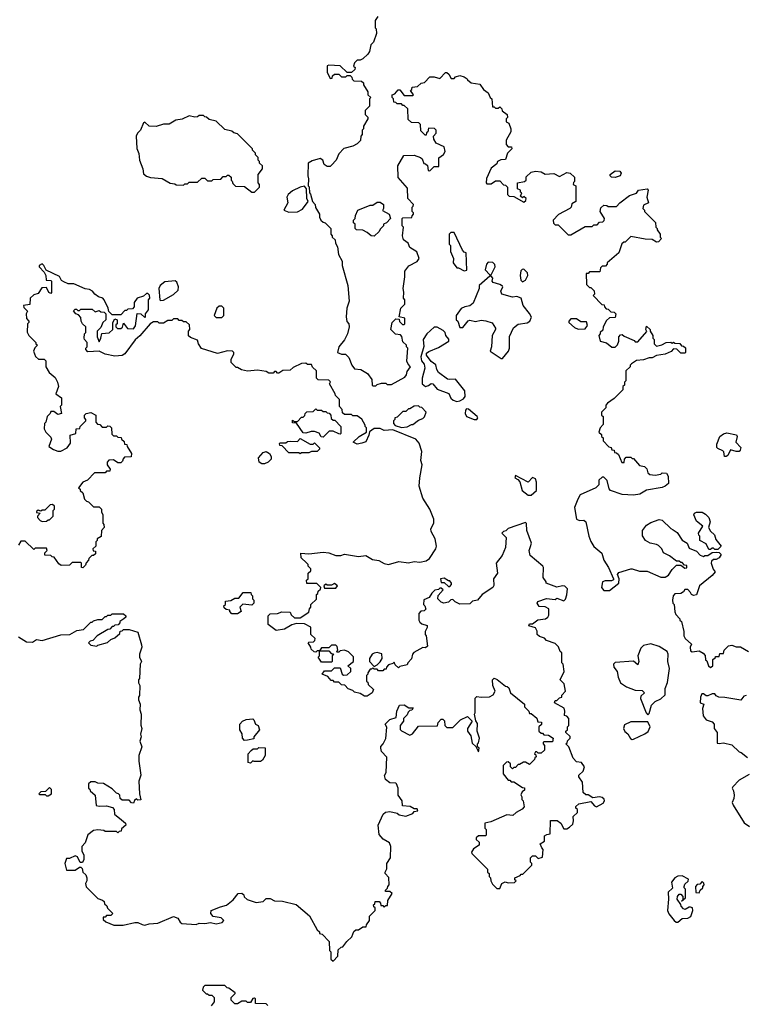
# Model space of a CAD drawing. Extents: x 1862350 to 2057294, y 212041 to 437318.
# Tile 110 of 256: x 1902016 to 1907109, y 295117 to 302032. Entities that reach past the tile are written whole.
import ezdxf

# ---------------------------------------------------------------- set-up
doc = ezdxf.new("R2010")
doc.units = 0

msp = doc.modelspace()

# ---------------------------------------------------------------- linework, layer by layer
at = {"layer": '0CON10XD'}
for points in [[(1904530, 302055), (1904510, 302025), (1904510, 301975), (1904517, 301967), (1904520, 301935), (1904500, 301875), (1904480, 301855), (1904471.7, 301808.3), (1904459.3, 301790.7), (1904423.6, 301756.4), (1904405, 301747.5), (1904385, 301746.7), (1904365, 301730), (1904360, 301705), (1904370, 301695), (1904368.3, 301681.7), (1904345, 301660), (1904315, 301660), (1904265, 301707.5), (1904185, 301712.5), (1904173, 301707), (1904173.6, 301663.6), (1904195, 301620), (1904208.3, 301621.7), (1904211.7, 301638.3), (1904225, 301650), (1904255, 301650), (1904275, 301630), (1904305, 301630), (1904315, 301640), (1904335, 301640), (1904348.3, 301628.3), (1904350, 301615), (1904361.7, 301601.7), (1904415, 301600), (1904428.3, 301588.3), (1904430, 301575), (1904460, 301525), (1904460, 301505), (1904480, 301485), (1904470, 301475), (1904470, 301425), (1904440, 301395), (1904440, 301365), (1904458.3, 301348.3), (1904460, 301335), (1904430, 301285), (1904430, 301265), (1904420, 301255), (1904420, 301225), (1904410, 301215), (1904407, 301183), (1904385, 301160), (1904355, 301142.5), (1904291.7, 301128.3), (1904255, 301090), (1904237.5, 301045), (1904205, 301010), (1904195, 301000), (1904175, 301000), (1904152.5, 301015), (1904142.5, 301045), (1904125, 301057.5), (1904068.3, 301041.7), (1904040, 301025), (1904037.5, 300935), (1904042.5, 300915), (1904040, 300865), (1904047, 300857), (1904050, 300815), (1904057, 300807), (1904070, 300755), (1904090, 300735), (1904093, 300713), (1904120, 300665), (1904120, 300645), (1904130, 300625), (1904145, 300610), (1904160, 300605), (1904200, 300565), (1904200, 300525), (1904210, 300515), (1904210, 300505), (1904230, 300485), (1904233, 300463), (1904247, 300437), (1904253, 300383), (1904280, 300335), (1904280, 300305), (1904320, 300165), (1904327.5, 300055), (1904312.5, 300005), (1904307.5, 299945), (1904313, 299913), (1904327, 299897), (1904327.5, 299875), (1904316.7, 299825), (1904296.1, 299783.9), (1904256.7, 299735), (1904247.5, 299695), (1904273.9, 299683.9), (1904302.5, 299682.5), (1904313, 299673), (1904325, 299660), (1904347.5, 299605), (1904365, 299580), (1904410, 299575), (1904456.4, 299546.4), (1904487.5, 299505), (1904490, 299465), (1904495, 299460), (1904515, 299460), (1904525, 299470), (1904555, 299480), (1904585, 299480), (1904595, 299470), (1904625, 299470), (1904718.3, 299521.7), (1904731.7, 299538.3), (1904735, 299560), (1904760, 299595), (1904741.7, 299611.7), (1904733.3, 299633.3), (1904740, 299725), (1904730, 299735), (1904730, 299745), (1904705, 299770), (1904697, 299807), (1904688.3, 299818.3), (1904653, 299823), (1904620, 299855), (1904630, 299905), (1904655, 299930), (1904678.3, 299928.3), (1904681.7, 299911.7), (1904701.7, 299891.7), (1904715, 299890), (1904720, 299895), (1904720, 299935), (1904680, 299945), (1904690, 300005), (1904720, 300035), (1904720, 300065), (1904710, 300075), (1904711.7, 300118.3), (1904707.5, 300145), (1904720, 300225), (1904720, 300265), (1904747, 300303), (1904805.6, 300334.4), (1904820, 300355), (1904802.3, 300402.3), (1904755, 300432.5), (1904742.5, 300462.5), (1904710, 300485), (1904702.5, 300515), (1904710, 300575), (1904700, 300585), (1904700, 300635), (1904705, 300640), (1904768.3, 300641.7), (1904770, 300655), (1904780, 300665), (1904780, 300675), (1904770, 300685), (1904770, 300715), (1904778.3, 300721.7), (1904780, 300735), (1904740, 300775), (1904738.3, 300848.3), (1904673, 300923), (1904670, 301005), (1904711.7, 301078.3), (1904785, 301080), (1904830, 301065), (1904840, 301055), (1904851.7, 301021.7), (1904865, 301020), (1904878.3, 301008.3), (1904881.7, 300971.7), (1904895, 300970), (1904925, 301000), (1904958.3, 301001.7), (1904958.3, 301061.7), (1904990, 301085), (1905002.5, 301105), (1904995, 301140), (1904940, 301165), (1904923, 301193), (1904920, 301215), (1904940, 301235), (1904940, 301255), (1904927, 301267), (1904885, 301270), (1904880, 301245), (1904871.7, 301238.3), (1904868.3, 301221.7), (1904861.7, 301221.7), (1904831.7, 301251.7), (1904830, 301295), (1904818.3, 301308.3), (1904765, 301310), (1904741.7, 301331.7), (1904740, 301405), (1904715, 301430), (1904705, 301430), (1904695, 301440), (1904665, 301440), (1904655, 301450), (1904641.7, 301451.7), (1904640, 301475), (1904630, 301485), (1904630, 301505), (1904648.3, 301511.7), (1904671.7, 301538.3), (1904685, 301540), (1904715, 301500), (1904775, 301500), (1904780, 301505), (1904760, 301535), (1904768.3, 301541.7), (1904771.7, 301558.3), (1904808.3, 301561.7), (1904833, 301587), (1904858.3, 301591.7), (1904895, 301630), (1904925, 301630), (1904965, 301620), (1905005, 301660), (1905015, 301660), (1905028.3, 301648.3), (1905045, 301620), (1905065, 301620), (1905075, 301630), (1905105, 301640), (1905135, 301630), (1905156.4, 301616.4), (1905158.3, 301608.3), (1905185, 301587.5), (1905245, 301580), (1905270.7, 301540.7), (1905305, 301517.5), (1905317.5, 301485), (1905330, 301475), (1905335, 301420), (1905345, 301420), (1905355, 301410), (1905375, 301410), (1905385, 301420), (1905400, 301405), (1905401.7, 301391.7), (1905437.5, 301365), (1905440, 301345), (1905430, 301335), (1905430, 301315), (1905450, 301305), (1905463.3, 301265), (1905463.3, 301245), (1905430, 301185), (1905430, 301155), (1905445, 301140), (1905468.3, 301138.3), (1905470, 301125), (1905440, 301095), (1905425, 301050), (1905393, 301047), (1905370, 301035), (1905365, 301020), (1905325, 300990), (1905293, 300917), (1905290, 300885), (1905295, 300880), (1905325, 300880), (1905355, 300900), (1905385, 300900), (1905411.7, 300871.7), (1905425, 300870), (1905440, 300855), (1905440, 300805), (1905451.7, 300791.7), (1905485, 300790), (1905555, 300750), (1905568.3, 300761.7), (1905570, 300775), (1905555, 300790), (1905545, 300780), (1905531.7, 300791.7), (1905540, 300815), (1905531.7, 300821.7), (1905530, 300835), (1905510, 300845), (1905510, 300885), (1905560, 300895), (1905570, 300905), (1905571.7, 300928.3), (1905605, 300960), (1905635, 300967.5), (1905675, 300962.5), (1905705, 300947.5), (1905765, 300952.5), (1905805, 300930), (1905855, 300957.5), (1905880, 300955), (1905910, 300925), (1905910, 300895), (1905901.7, 300888.3), (1905900, 300875), (1905920, 300865), (1905920, 300755), (1905891.7, 300738.3), (1905887.5, 300715), (1905877.5, 300705), (1905797, 300663), (1905760, 300625), (1905761.7, 300601.7), (1905775, 300590), (1905795, 300590), (1905865, 300520), (1905885, 300520), (1905985, 300580), (1906035, 300580), (1906045, 300590), (1906068.3, 300591.7), (1906085, 300610), (1906108.3, 300611.7), (1906118.3, 300621.7), (1906120, 300635), (1906090, 300685), (1906095, 300710), (1906115, 300730), (1906137, 300727), (1906145, 300720), (1906205, 300720), (1906227.5, 300745), (1906295, 300796), (1906345, 300812.5), (1906360, 300835), (1906420, 300845), (1906426.7, 300835), (1906417.5, 300785), (1906430, 300745), (1906395, 300730), (1906390, 300705), (1906400, 300695), (1906400, 300685), (1906478.3, 300608.3), (1906480, 300575), (1906490, 300565), (1906490, 300555), (1906510, 300525), (1906510, 300505), (1906520, 300495), (1906498.3, 300471.7), (1906485, 300470), (1906455, 300487.5), (1906405, 300490), (1906305, 300510), (1906265, 300470), (1906255, 300470), (1906241.7, 300458.3), (1906220, 300395), (1906140, 300325), (1906140, 300315), (1906128.3, 300301.7), (1906105, 300300), (1906091.7, 300288.3), (1906088.3, 300261.7), (1906015, 300260), (1906005, 300250), (1905991.7, 300248.3), (1905993, 300173), (1906015, 300150), (1906025, 300150), (1906048.3, 300128.3), (1906050, 300105), (1906040, 300095), (1906101.7, 300031.7), (1906118.3, 300028.3), (1906120, 300015), (1906131.7, 300001.7), (1906145, 300000), (1906165, 299980), (1906188.3, 299978.3), (1906200, 299965), (1906195, 299940), (1906155, 299937.5), (1906135, 299920), (1906110, 299875), (1906108.3, 299851.7), (1906090, 299835), (1906090, 299825), (1906080, 299815), (1906090, 299775), (1906135, 299762.5), (1906172.5, 299732.5), (1906195, 299732), (1906212.3, 299747.7), (1906220, 299775), (1906220, 299805), (1906231.7, 299818.3), (1906245, 299820), (1906258.3, 299808.3), (1906328.3, 299778.3), (1906335, 299770), (1906355, 299770), (1906418.3, 299841.7), (1906410, 299855), (1906415, 299880), (1906440, 299855), (1906440, 299845), (1906460, 299815), (1906460, 299795), (1906470, 299785), (1906470, 299755), (1906485, 299740), (1906521.7, 299748.3), (1906554.1, 299765.9)], [(1903665, 300820), (1903700, 300855), (1903700, 300875), (1903690, 300885), (1903690, 300945), (1903720, 300985), (1903720, 301005), (1903700, 301025), (1903700, 301035), (1903690, 301045), (1903690, 301065), (1903671.7, 301081.7), (1903670, 301095), (1903650, 301115), (1903650, 301125), (1903545, 301230), (1903518.3, 301238.3), (1903505, 301250), (1903455, 301260), (1903395, 301320), (1903345, 301330), (1903328.3, 301348.3), (1903315, 301350), (1903305, 301360), (1903275, 301360), (1903265, 301350), (1903245, 301347.5), (1903205, 301357.5), (1903157, 301333), (1903113, 301327), (1903065, 301297.5), (1903025, 301297.5), (1902975, 301282.5), (1902923.8, 301283.8), (1902895, 301312.5), (1902885, 301307.5), (1902863.8, 301256.2), (1902842.5, 301235), (1902832.5, 301215), (1902838.3, 301128.3), (1902851.7, 301091.7), (1902856.7, 301045), (1902880, 300985), (1902885, 300950), (1902905, 300932.5), (1902935, 300922.5), (1903015, 300917.5), (1903073, 300883), (1903105, 300880), (1903115, 300872.5), (1903165, 300870), (1903175, 300880), (1903195, 300880), (1903205, 300890), (1903265, 300890), (1903295, 300920), (1903315, 300920), (1903335, 300900), (1903365, 300900), (1903375, 300910), (1903427, 300913), (1903445, 300930), (1903465, 300930), (1903475, 300940), (1903485, 300940), (1903500, 300925), (1903500, 300905), (1903508.3, 300898.3), (1903511.7, 300881.7), (1903531.7, 300861.7), (1903595, 300860), (1903645, 300820), (1903665, 300820)], [(1906195, 300922.5), (1906170, 300925), (1906160, 300935), (1906160, 300945), (1906195, 300970), (1906228.3, 300968.3), (1906237.5, 300955), (1906230, 300935), (1906195, 300922.5)], [(1903905, 300680), (1903965, 300683.3), (1904000, 300700), (1904040, 300755), (1904032.5, 300775), (1904030, 300845), (1904015, 300862.5), (1903985, 300856.2), (1903930.3, 300829.7), (1903900, 300805), (1903890, 300785), (1903897.5, 300745), (1903870, 300695), (1903905, 300680)], [(1904505, 300512.5), (1904483.3, 300513.3), (1904455, 300537.5), (1904425, 300552.5), (1904380, 300555), (1904370, 300565), (1904370, 300595), (1904360, 300605), (1904360, 300625), (1904370, 300635), (1904373, 300657), (1904390, 300695), (1904475, 300730), (1904495, 300730), (1904525, 300750), (1904545, 300750), (1904570, 300735), (1904570, 300705), (1904561.7, 300691.7), (1904610, 300665), (1904617.5, 300635), (1904590, 300605), (1904570, 300595), (1904570, 300585), (1904545, 300560), (1904540, 300545), (1904505, 300512.5)], [(1905135, 300267.5), (1905155, 300272.5), (1905150, 300395), (1905135, 300400), (1905123, 300413), (1905066.4, 300536.4), (1905043, 300537), (1905030, 300525), (1905030, 300455), (1905040, 300445), (1905040, 300405), (1905060, 300355), (1905057.5, 300325), (1905085, 300290), (1905095, 300290), (1905135, 300267.5)], [(1905325, 300240), (1905352.5, 300295), (1905351.7, 300311.7), (1905337, 300327), (1905305, 300330), (1905292.5, 300315), (1905282.5, 300275), (1905315, 300240), (1905325, 300240)], [(1904460, 297445), (1904460, 297435), (1904450, 297425), (1904450, 297385), (1904458.3, 297378.3), (1904461.7, 297361.7), (1904498.3, 297328.3), (1904490, 297305), (1904455, 297280), (1904435, 297280), (1904405, 297300), (1904365, 297310), (1904355, 297320), (1904321.7, 297331.7), (1904298.3, 297358.3), (1904275, 297360), (1904255, 297380), (1904225, 297380), (1904215, 297390), (1904201.7, 297391.7), (1904178.3, 297418.3), (1904140, 297435), (1904155, 297460), (1904205, 297460), (1904225, 297480), (1904265, 297480), (1904280, 297435), (1904288.3, 297428.3), (1904315, 297430), (1904340, 297455), (1904340, 297475), (1904320, 297495), (1904360, 297525), (1904358.3, 297558.3), (1904323, 297593), (1904295, 297603.3), (1904265, 297600), (1904255, 297590), (1904245, 297590), (1904240, 297595), (1904250, 297605), (1904245, 297630), (1904235, 297640), (1904205, 297640), (1904185, 297620), (1904135, 297620), (1904120, 297600), (1904105, 297600), (1904095, 297590), (1904081.7, 297591.7), (1904061.7, 297611.7), (1904060, 297625), (1904040, 297655), (1904045, 297660), (1904078.3, 297661.7), (1904088.3, 297671.7), (1904090, 297685), (1904060, 297715), (1904060, 297765), (1904015, 297790), (1903958.3, 297791.7), (1903925, 297782.5), (1903875, 297752.5), (1903815, 297742.5), (1903760, 297785), (1903760, 297845), (1903775, 297860), (1903825, 297862.5), (1903855, 297872.5), (1903915, 297870), (1903921.7, 297851.7), (1903945, 297830), (1903985, 297830), (1904045, 297870), (1904050, 297895), (1904060, 297905), (1904060, 297925), (1904098.3, 297961.7), (1904100, 297995), (1904108.3, 298001.7), (1904111.7, 298018.3), (1904128.3, 298031.7), (1904130, 298045), (1904101.7, 298071.7), (1904031.7, 298071.7), (1904030, 298095), (1904040, 298105), (1904040, 298145), (1904058.3, 298161.7), (1904060, 298175), (1904040, 298195), (1904040, 298205), (1904028.3, 298218.3), (1903991.7, 298251.7), (1903990, 298285), (1904045, 298280), (1904145, 298291.2), (1904185, 298286.9), (1904235, 298268.8), (1904270.7, 298269.3), (1904295, 298277.5), (1904395, 298262.5), (1904445, 298270), (1904491.4, 298241.4), (1904536.4, 298233.6), (1904573.1, 298213.1), (1904605, 298205.7), (1904676.1, 298226.1), (1904745, 298218), (1904785, 298225.8), (1904825, 298222), (1904868.8, 298231.2), (1904892.5, 298247.5), (1904937.5, 298315), (1904942.5, 298335), (1904932.5, 298385), (1904903, 298437), (1904902.5, 298455), (1904922.5, 298495), (1904922.5, 298525), (1904893.6, 298593.6), (1904845, 298672.5), (1904820, 298755), (1904824, 298815), (1904841.2, 298905), (1904831.2, 298935), (1904838.3, 298998.3), (1904818.8, 299058.8), (1904795.9, 299085.9), (1904635, 299152.5), (1904575, 299147.5), (1904545, 299160), (1904505, 299160), (1904471.7, 299138.3), (1904467.5, 299115), (1904445, 299066.7), (1904417, 299057), (1904385, 299051.2), (1904357.5, 299065), (1904397.5, 299105), (1904450, 299135), (1904450, 299165), (1904440, 299175), (1904440, 299185), (1904417, 299227), (1904385, 299250), (1904355, 299250), (1904345, 299260), (1904295, 299260), (1904281.7, 299271.7), (1904280, 299295), (1904260, 299315), (1904260, 299365), (1904231.7, 299391.7), (1904230, 299405), (1904190, 299475), (1904198.3, 299488.3), (1904185, 299500), (1904111.7, 299501.7), (1904100, 299515), (1904100, 299565), (1904071.7, 299591.7), (1904065, 299610), (1904035, 299610), (1904025, 299620), (1903993, 299617), (1903935, 299590), (1903915, 299570), (1903863, 299567), (1903835, 299550), (1903825, 299550), (1903815, 299560), (1903805, 299560), (1903795, 299550), (1903765, 299550), (1903745, 299560), (1903685, 299570), (1903615, 299562.5), (1903573, 299573), (1903545, 299590), (1903535, 299590), (1903500, 299625), (1903500, 299645), (1903520, 299685), (1903520, 299695), (1903510, 299705), (1903475, 299706.7), (1903405, 299687.5), (1903293, 299723), (1903270, 299755), (1903265, 299780), (1903215, 299800), (1903201.7, 299811.7), (1903200, 299845), (1903210, 299855), (1903208.3, 299888.3), (1903185, 299910), (1903165, 299910), (1903155, 299920), (1903135, 299920), (1903125, 299930), (1903095, 299930), (1903085, 299920), (1903055, 299920), (1903025, 299900), (1902995, 299900), (1902985, 299910), (1902955, 299910), (1902933, 299897), (1902859.5, 299810.5), (1902826.1, 299783.9), (1902753.9, 299686.1), (1902736.4, 299673.6), (1902685, 299668.8), (1902615, 299682.5), (1902575, 299703.3), (1902495, 299700), (1902480, 299715), (1902480, 299725), (1902490, 299735), (1902490, 299765), (1902470, 299785), (1902467.5, 299795), (1902470, 299825), (1902480, 299835), (1902480, 299875), (1902457.5, 299895), (1902447.5, 299915), (1902445, 299940), (1902428.3, 299958.3), (1902410, 299965), (1902393, 299987), (1902405, 300000), (1902415, 300000), (1902425, 299990), (1902435, 299990), (1902445, 300000), (1902525, 300000), (1902545, 299980), (1902575, 299990), (1902585, 299980), (1902608.3, 299978.3), (1902620, 299965), (1902620, 299925), (1902600, 299905), (1902585, 299870), (1902560, 299845), (1902560, 299805), (1902575, 299770), (1902586.7, 299795), (1902591.7, 299828.3), (1902645, 299832.5), (1902670, 299855), (1902670, 299905), (1902685, 299930), (1902700, 299925), (1902700, 299895), (1902691.7, 299888.3), (1902690, 299875), (1902703, 299863), (1902725, 299862.5), (1902738.3, 299871.7), (1902745, 299900), (1902773, 299863), (1902815, 299860), (1902829.3, 299880.7), (1902841.7, 299968.3), (1902867, 299967), (1902895, 299940), (1902900, 299945), (1902900, 299965), (1902920, 299995), (1902920, 300065), (1902930, 300075), (1902928.3, 300098.3), (1902915, 300110), (1902905, 300110), (1902885, 300090), (1902840, 300075), (1902820, 300045), (1902820, 300015), (1902808.3, 300001.7), (1902775, 300000), (1902765, 299990), (1902755, 299990), (1902725, 299960), (1902665, 299960), (1902641.7, 299981.7), (1902637, 300007), (1902610, 300065), (1902600, 300075), (1902570, 300085), (1902543.3, 300103.3), (1902526.4, 300126.4), (1902505, 300137.5), (1902475, 300142.5), (1902395, 300176.7), (1902357, 300177), (1902325, 300190), (1902310.7, 300200.7), (1902295, 300227.5), (1902201.7, 300271.7), (1902186.7, 300305), (1902175, 300316.2), (1902152.5, 300305), (1902152.5, 300295), (1902188.3, 300258.3), (1902200, 300235), (1902201.7, 300201.7), (1902235, 300200), (1902240, 300195), (1902240, 300115), (1902235, 300110), (1902220, 300115), (1902205, 300150), (1902171.7, 300148.3), (1902145, 300110), (1902115, 300100), (1902090, 300075), (1902088.3, 300031.7), (1902042.5, 300025), (1902045, 300010), (1902070, 299985), (1902062.5, 299965), (1902063, 299933), (1902080, 299915), (1902080, 299905), (1902070, 299895), (1902068.3, 299838.3), (1902080, 299815), (1902130, 299765), (1902130, 299755), (1902140, 299745), (1902121.7, 299728.3), (1902112.5, 299705), (1902127.5, 299667.5), (1902148.3, 299648.3), (1902187, 299647), (1902200, 299635), (1902200, 299595), (1902223.6, 299553.6), (1902265, 299520), (1902282.5, 299485), (1902287.5, 299455), (1902270, 299405), (1902310, 299375), (1902310, 299325), (1902300, 299315), (1902310, 299265), (1902285, 299260), (1902255, 299280), (1902235, 299280), (1902230, 299265), (1902210, 299245), (1902200, 299205), (1902190, 299195), (1902188.3, 299158.3), (1902200, 299135), (1902235, 299100), (1902240, 299085), (1902220, 299035), (1902253, 299013), (1902285, 299002.5), (1902305, 299002.5), (1902350, 299025), (1902371.7, 299058.3), (1902370, 299115), (1902410, 299125), (1902411.7, 299158.3), (1902438.3, 299161.7), (1902440, 299175), (1902480, 299215), (1902480, 299225), (1902470, 299235), (1902470, 299255), (1902483, 299267), (1902515, 299272.5), (1902550, 299255), (1902550, 299205), (1902561.7, 299191.7), (1902578.3, 299188.3), (1902595, 299170), (1902625, 299170), (1902635, 299180), (1902648.3, 299178.3), (1902660, 299165), (1902661.7, 299121.7), (1902675, 299110), (1902695, 299110), (1902705, 299100), (1902728.3, 299098.3), (1902730, 299085), (1902748.3, 299068.3), (1902751.7, 299051.7), (1902768.3, 299048.3), (1902770, 299035), (1902800, 298985), (1902798.3, 298961.7), (1902751.7, 298958.3), (1902741.7, 298948.3), (1902738.3, 298931.7), (1902725, 298920), (1902705, 298920), (1902675, 298940), (1902641.7, 298938.3), (1902630, 298925), (1902630, 298905), (1902650, 298875), (1902648.3, 298861.7), (1902625, 298860), (1902615, 298850), (1902541.7, 298848.3), (1902493, 298797), (1902460, 298785), (1902430, 298745), (1902440, 298735), (1902440, 298725), (1902458.3, 298708.3), (1902470, 298665), (1902485, 298650), (1902500, 298645), (1902535, 298610), (1902575, 298610), (1902590, 298595), (1902590, 298575), (1902600, 298555), (1902600, 298495), (1902607, 298487), (1902610, 298465), (1902590, 298445), (1902588.3, 298401.7), (1902560, 298385), (1902560, 298375), (1902550, 298365), (1902550, 298335), (1902530, 298315)], [(1905545, 300190), (1905566.4, 300203.6), (1905582.5, 300235), (1905580, 300255), (1905555, 300280), (1905541.7, 300278.3), (1905533, 300267), (1905527.5, 300235), (1905533, 300203), (1905545, 300190)], [(1903005, 300060), (1903025, 300062.5), (1903095, 300102.5), (1903128.3, 300131.7), (1903130, 300155), (1903118.3, 300188.3), (1903107.5, 300197.5), (1903035, 300190), (1903002.5, 300165), (1902992.5, 300145), (1903000, 300065), (1903005, 300060)], [(1905405, 299652.5), (1905446.7, 299705), (1905453.3, 299725), (1905453.6, 299806.4), (1905481.7, 299868.3), (1905515, 299893.3), (1905578.3, 299901.7), (1905597.5, 299915), (1905607, 299943), (1905595, 299967.5), (1905550, 300025), (1905536.4, 300076.4), (1905505, 300088.8), (1905473.6, 300083.6), (1905400, 300105), (1905392.5, 300125), (1905407.5, 300155), (1905405, 300160), (1905385, 300172.5), (1905340, 300185), (1905332.5, 300195), (1905337, 300217), (1905328.3, 300228.3), (1905315, 300230), (1905240, 300165), (1905240, 300145), (1905199.1, 300040.9), (1905175, 300021.2), (1905140, 300015), (1905115, 300002.5), (1905080, 299955), (1905080, 299925), (1905090, 299915), (1905105, 299870), (1905125, 299870), (1905163.6, 299916.4), (1905175, 299922.5), (1905215, 299913.3), (1905255, 299921.2), (1905287.7, 299917.7), (1905331.7, 299901.7), (1905355.9, 299865.9), (1905356.2, 299855), (1905331.2, 299815), (1905326.7, 299735), (1905317.5, 299705), (1905395, 299652.5), (1905405, 299652.5)], [(1903435, 299940), (1903450, 299955), (1903450, 300005), (1903435, 300020), (1903415, 300020), (1903400, 300005), (1903380, 299955), (1903395, 299940), (1903435, 299940)], [(1905935, 299857.5), (1905985, 299860), (1906000, 299885), (1905995, 299910), (1905955, 299910), (1905925, 299930), (1905885, 299930), (1905870, 299915), (1905870, 299905), (1905909.3, 299869.3), (1905935, 299857.5)], [(1905085, 299350), (1905105, 299354), (1905131.7, 299368.3), (1905142.5, 299385), (1905140, 299425), (1905075, 299507.5), (1905035, 299504), (1905018.3, 299508.3), (1904955, 299554.4), (1904943.1, 299575), (1904937.5, 299607.5), (1904905, 299631.4), (1904871.4, 299675), (1904871.2, 299688.8), (1904887.7, 299702.3), (1904955, 299728.8), (1905027.5, 299775), (1905027, 299787), (1905007.5, 299815), (1905002.5, 299835), (1904989.3, 299849.3), (1904945, 299872.5), (1904925, 299872.5), (1904872.5, 299825), (1904847.5, 299785), (1904853, 299737), (1904831.4, 299665), (1904837, 299637), (1904855, 299612.5), (1904860, 299585), (1904840, 299515), (1904840, 299475), (1904865, 299456.2), (1904885, 299462), (1904903, 299477), (1904915, 299473.8), (1904946, 299436), (1905027, 299407), (1905042.9, 299372.9), (1905058.7, 299358.7), (1905085, 299350)], [(1906554.1, 299765.9), (1906586.2, 299766.2), (1906595, 299760), (1906605, 299767.5), (1906615, 299760), (1906648.3, 299758.3), (1906661.7, 299741.7), (1906675, 299740), (1906688.3, 299728.3), (1906690, 299695), (1906685, 299690), (1906655, 299690), (1906628.3, 299718.3), (1906605, 299720), (1906588.3, 299701.7), (1906547, 299683), (1906485, 299672.5), (1906455, 299657.5), (1906433, 299657), (1906395, 299642.5), (1906345, 299637.5), (1906310, 299615), (1906300, 299605), (1906300, 299595), (1906270, 299565), (1906270, 299495), (1906260, 299485), (1906260, 299465), (1906250, 299455), (1906248.3, 299431.7), (1906189.3, 299370.7), (1906140.7, 299339.3), (1906130, 299325), (1906130, 299305), (1906100, 299275), (1906100, 299255), (1906110, 299245), (1906111.7, 299188.3), (1906090, 299165), (1906080, 299135), (1906098.3, 299118.3), (1906100, 299105), (1906110, 299095), (1906110, 299075), (1906151.7, 299031.7), (1906168.3, 299028.3), (1906171.7, 299011.7), (1906188.3, 299008.3), (1906191.7, 298991.7), (1906205, 298990), (1906218.3, 298978.3), (1906241.7, 298921.7), (1906258.3, 298921.7), (1906260, 298945), (1906271.7, 298958.3), (1906305, 298960), (1906315, 298950), (1906325, 298950), (1906365, 298900), (1906400, 298895), (1906417, 298877), (1906425, 298850), (1906438.3, 298838.3), (1906475, 298832.5), (1906515, 298840), (1906525, 298850), (1906555, 298847.5), (1906566.4, 298826.4), (1906568.8, 298775), (1906546.7, 298755), (1906525, 298746), (1906415, 298728.8), (1906369.3, 298700.7), (1906325, 298693.3), (1906245, 298696.2), (1906163.3, 298725), (1906152.5, 298737.5), (1906140, 298795), (1906115, 298820), (1906105, 298820), (1906081.7, 298798.3), (1906080, 298765), (1906060, 298745), (1905950, 298695), (1905932.5, 298665), (1905910, 298605), (1905923.8, 298525), (1905944.1, 298514.1), (1905975, 298516.2), (1905988.8, 298505), (1906010, 298405), (1906025, 298367.5), (1906045, 298332.5), (1906102.5, 298285), (1906116.7, 298235), (1906148.8, 298185), (1906183.3, 298105), (1906182.5, 298097.5), (1906169.3, 298090.7), (1906125, 298092), (1906107, 298083), (1906098.9, 298045), (1906115, 298022.5), (1906155, 298023.3), (1906220, 298075), (1906222.5, 298105), (1906212.5, 298135), (1906221.7, 298148.3), (1906305, 298174.3), (1906315.6, 298175.6), (1906365, 298158), (1906419.3, 298159.3), (1906515, 298117.5), (1906545, 298117.5), (1906569.3, 298130.7), (1906595, 298170), (1906625, 298200), (1906655, 298200), (1906685, 298180), (1906698.3, 298181.7), (1906698.3, 298198.3), (1906681.7, 298201.7), (1906665, 298220), (1906655, 298220), (1906645, 298230), (1906625, 298230), (1906577.5, 298267.5), (1906535, 298286.7), (1906522.5, 298315), (1906498.3, 298338.3), (1906485, 298346.7), (1906440, 298355), (1906407.5, 298375), (1906387.7, 298407.7), (1906386.2, 298445), (1906415, 298482.5), (1906445, 298500), (1906505, 298521.2), (1906525, 298516.7), (1906585, 298457.5), (1906601.7, 298448.3), (1906629.5, 298429.5), (1906665, 298377.5), (1906700, 298355), (1906715, 298320), (1906765, 298300), (1906791.7, 298271.7), (1906815, 298262.5), (1906825, 298270), (1906845, 298270), (1906875, 298290), (1906905, 298292.5), (1906925, 298290), (1906940, 298275), (1906925, 298252.5), (1906905, 298240), (1906885, 298240), (1906871.7, 298228.3), (1906870, 298215), (1906883, 298173), (1906897, 298153), (1906875, 298127.5), (1906786.7, 298055), (1906766.4, 297993.6), (1906745, 297987.5), (1906730, 297995), (1906725, 298010), (1906705, 298030), (1906685, 298030), (1906675, 298012.5), (1906655, 298002.5), (1906615, 298000), (1906602.5, 297985), (1906597.5, 297955), (1906600, 297935), (1906610, 297925), (1906613, 297873), (1906620, 297855), (1906650, 297825), (1906650, 297815), (1906660, 297805), (1906677.5, 297735), (1906677.5, 297705), (1906687.5, 297685), (1906730, 297645), (1906722.5, 297625), (1906725, 297600), (1906735, 297592.5), (1906785, 297600), (1906813, 297583), (1906827, 297567), (1906830, 297535), (1906838.3, 297528.3), (1906850, 297495), (1906865, 297482.5), (1906880, 297495), (1906881.7, 297538.3), (1906898.3, 297551.7), (1906900, 297560), (1906925, 297560), (1906930, 297580), (1906955, 297580), (1906960, 297605), (1906990, 297635), (1907015, 297640), (1907045, 297627.5), (1907075, 297627.5), (1907130, 297595)], [(1904145, 299100), (1904131.7, 299101.7), (1904117, 299127), (1904085, 299140), (1904060.7, 299139.3), (1904025, 299127.5), (1904005, 299130), (1903958.3, 299198.3), (1903931.7, 299201.7), (1903931.7, 299218.3), (1903945, 299210), (1903965, 299210), (1903995, 299240), (1904005, 299240), (1904018.3, 299251.7), (1904020, 299265), (1904031.7, 299278.3), (1904075, 299280), (1904095, 299300), (1904105, 299290), (1904135, 299290), (1904145, 299280), (1904165, 299280), (1904175, 299270), (1904188.3, 299268.3), (1904200, 299255), (1904201.7, 299231.7), (1904215, 299220), (1904228.3, 299218.3), (1904270, 299175), (1904270, 299125), (1904265, 299120), (1904255, 299122.5), (1904215, 299142.5), (1904188.3, 299141.7), (1904145, 299100)], [(1904695, 299167.5), (1904735, 299172.5), (1904765, 299190), (1904775, 299190), (1904815, 299220), (1904845, 299230), (1904858.3, 299241.7), (1904870, 299275), (1904838.3, 299308.3), (1904825, 299310), (1904815, 299320), (1904785, 299317.5), (1904755, 299300), (1904745, 299300), (1904725, 299280), (1904705, 299280), (1904665, 299240), (1904650, 299235), (1904650, 299225), (1904640, 299215), (1904640, 299195), (1904651.7, 299181.7), (1904695, 299167.5)], [(1905225, 299223.8), (1905232.5, 299235), (1905227.5, 299245), (1905165, 299297.5), (1905151.7, 299298.3), (1905145, 299290), (1905143.1, 299266.9), (1905150.8, 299245), (1905205, 299224), (1905225, 299223.8)], [(1903985, 298982.5), (1903975, 298990), (1903905, 298990), (1903858.3, 299038.3), (1903841.7, 299041.7), (1903840, 299055), (1903845, 299060), (1903885, 299060), (1903895, 299070), (1903915, 299072.5), (1903965, 299070), (1903985, 299090), (1904055, 299050), (1904075, 299050), (1904085, 299060), (1904120, 299025), (1904120, 299015), (1904105, 299000), (1904065, 299000), (1904045, 298990), (1903995, 298990), (1903985, 298982.5)], [(1906975, 298963.3), (1906962.5, 298965), (1906957, 298997), (1906950, 299005), (1906915, 299020), (1906908.3, 299028.3), (1906908.3, 299051.7), (1906930, 299105), (1906956.4, 299123.6), (1906979.3, 299130.7), (1907047, 299117), (1907052.5, 299105), (1907042.5, 299065), (1907077, 299027), (1907071.7, 299008.3), (1907065, 299000), (1907045, 299000), (1907005, 299010), (1906985, 298970), (1906975, 298963.3)], [(1903735, 298913.3), (1903715, 298913.3), (1903697.5, 298925), (1903693.3, 298955), (1903725, 298992.5), (1903745, 299000), (1903770, 298985), (1903780, 298965), (1903780, 298945), (1903760, 298925), (1903735, 298913.3)], [(1905605, 298691.9), (1905644.2, 298725), (1905643.6, 298783.6), (1905635, 298807.5), (1905615, 298817.5), (1905585, 298783.8), (1905495, 298830), (1905490, 298815), (1905512.3, 298802.3), (1905525.8, 298785.8), (1905542.9, 298725), (1905585, 298691.9), (1905605, 298691.9)], [(1902175, 298507.5), (1902205, 298510), (1902215, 298520), (1902225, 298520), (1902250, 298545), (1902250, 298585), (1902260, 298595), (1902260, 298615), (1902247.5, 298627.5), (1902230, 298625), (1902191.7, 298588.3), (1902173, 298587), (1902165, 298580), (1902145, 298587.5), (1902133, 298577), (1902135, 298570), (1902160, 298565), (1902140, 298545), (1902140, 298535), (1902160, 298515), (1902175, 298507.5)], [(1906915, 298310), (1906895, 298310), (1906885, 298320), (1906875, 298320), (1906865, 298310), (1906851.7, 298311.7), (1906835, 298350), (1906790, 298375), (1906790, 298405), (1906781.7, 298411.7), (1906780, 298425), (1906810, 298475), (1906765, 298510), (1906747.5, 298555), (1906753, 298567), (1906765, 298572.5), (1906805, 298572.5), (1906829.3, 298559.3), (1906852.5, 298535), (1906862.5, 298505), (1906850, 298465), (1906865, 298440), (1906892.5, 298415), (1906901.7, 298381.7), (1906940, 298335), (1906915, 298310)], [(1904215, 295420), (1904250, 295455), (1904251.7, 295498.3), (1904271.7, 295518.3), (1904285, 295520), (1904311.7, 295558.3), (1904348.3, 295591.7), (1904361.7, 295628.3), (1904375, 295640), (1904395, 295640), (1904425, 295660), (1904448.3, 295661.7), (1904450, 295675), (1904470, 295705), (1904470, 295735), (1904510, 295775), (1904510, 295795), (1904501.7, 295801.7), (1904500, 295815), (1904508.3, 295821.7), (1904511.7, 295838.3), (1904538.3, 295838.3), (1904548.3, 295828.3), (1904551.7, 295811.7), (1904565, 295810), (1904575, 295800), (1904585, 295810), (1904598.3, 295811.7), (1904600, 295845), (1904630, 295895), (1904615, 295910), (1904585, 295910), (1904580, 295915), (1904598.3, 295931.7), (1904600, 295945), (1904610, 295955), (1904607, 296007), (1904580, 296035), (1904580, 296045), (1904591.7, 296068.3), (1904592.5, 296105), (1904617.5, 296145), (1904620, 296225), (1904611.2, 296251.2), (1904567, 296277), (1904538.3, 296308.3), (1904532.5, 296375), (1904567.5, 296452.5), (1904583.6, 296466.4), (1904615, 296470), (1904665, 296460), (1904678.3, 296448.3), (1904725, 296437.5), (1904775, 296457.5), (1904785, 296470), (1904810, 296475), (1904805, 296490), (1904785, 296490), (1904757, 296507), (1904701.7, 296511.7), (1904700, 296545), (1904672.5, 296585), (1904672.5, 296635), (1904660, 296665), (1904655, 296670), (1904615, 296672.5), (1904583.3, 296695), (1904577, 296723), (1904587.5, 296745), (1904591.7, 296851.7), (1904555, 296892.5), (1904550, 296915), (1904551.7, 296928.3), (1904567.5, 296945), (1904586.4, 296983.6), (1904593, 297063), (1904580, 297085), (1904613, 297117), (1904658.3, 297131.7), (1904662.5, 297175), (1904681.7, 297218.3), (1904715, 297220), (1904748.3, 297198.3), (1904778.3, 297198.3), (1904768.3, 297181.7), (1904755, 297180), (1904741.7, 297168.3), (1904735, 297150), (1904710, 297125), (1904710, 297105), (1904687.5, 297075), (1904687, 297047), (1904696.4, 297036.4), (1904755, 297007.5), (1904773, 297017), (1904815, 297070), (1904948.3, 297071.7), (1904953, 297097), (1904975, 297120), (1904985, 297120), (1904998.3, 297108.3), (1905000, 297075), (1905015, 297060), (1905055, 297060), (1905110, 297115), (1905158.3, 297138.3), (1905192.5, 297105), (1905160, 297055), (1905160, 297035), (1905181.7, 297001.7), (1905191.7, 296951.7), (1905218.3, 296928.3), (1905235, 296890), (1905240, 296915), (1905230, 296925), (1905230, 296945), (1905237, 296953), (1905242.5, 296985), (1905226.7, 297035), (1905229.3, 297089.3), (1905218.3, 297108.3), (1905207.5, 297155), (1905212.5, 297165), (1905213, 297267), (1905225, 297277.5), (1905255, 297273.3), (1905313, 297277), (1905339.3, 297290.7), (1905352.5, 297315), (1905336.7, 297355), (1905333.6, 297396.4), (1905345, 297406.7), (1905367, 297397), (1905425, 297350), (1905438.3, 297348.3), (1905448.3, 297338.3), (1905460, 297305), (1905560, 297225), (1905560, 297205), (1905590, 297175), (1905595, 297160), (1905605, 297160), (1905646.4, 297126.4), (1905651.7, 297101.7), (1905678.3, 297098.3), (1905678.3, 297081.7), (1905660, 297065), (1905660, 297035), (1905675, 297020), (1905685, 297020), (1905695, 297010), (1905727, 297007), (1905760, 296985), (1905755, 296960), (1905695, 296960), (1905690, 296955), (1905690, 296945), (1905700, 296935), (1905698.3, 296901.7), (1905675, 296880), (1905655, 296880), (1905645, 296890), (1905635, 296890), (1905630, 296875), (1905638.3, 296868.3), (1905640, 296855), (1905631.7, 296848.3), (1905630, 296835), (1905595, 296800), (1905567, 296817), (1905553, 296817), (1905525, 296800), (1905515, 296800), (1905495, 296780), (1905485, 296780), (1905475, 296770), (1905460, 296785), (1905460, 296805), (1905445, 296820), (1905433, 296817), (1905410, 296795), (1905410, 296735), (1905445, 296690), (1905455, 296690), (1905465, 296680), (1905485, 296680), (1905545, 296640), (1905558.3, 296638.3), (1905558.3, 296621.7), (1905541.7, 296608.3), (1905532.5, 296587.5), (1905540, 296575), (1905540, 296555), (1905550, 296545), (1905557, 296503), (1905543, 296487), (1905500, 296465), (1905477, 296443), (1905435, 296447.5), (1905321.7, 296398.3), (1905281.7, 296388.3), (1905280, 296355), (1905290, 296345), (1905290, 296305), (1905285, 296300), (1905235, 296300), (1905220, 296285), (1905220, 296275), (1905240, 296255), (1905240, 296235), (1905200.7, 296209.3), (1905187.5, 296185), (1905190, 296175), (1905300, 296065), (1905300, 296045), (1905310, 296035), (1905310, 296015), (1905320, 296005), (1905322.5, 295985), (1905335, 295960), (1905365, 295930), (1905385, 295930), (1905400, 295965), (1905423, 295977), (1905445, 295970), (1905488.3, 295971.7), (1905500, 295985), (1905491.7, 295991.7), (1905490, 296005), (1905528.3, 296021.7), (1905535, 296030), (1905548.3, 296031.7), (1905610, 296095), (1905610, 296105), (1905600, 296115), (1905600, 296145), (1905615, 296160), (1905635, 296160), (1905655, 296140), (1905685, 296150), (1905690, 296205), (1905680, 296215), (1905670, 296245), (1905698.3, 296261.7), (1905700, 296300), (1905715, 296310), (1905740, 296315), (1905741.7, 296408.3), (1905788.3, 296408.3), (1905815, 296390), (1905835, 296350), (1905855, 296350), (1905875, 296360), (1905897, 296383), (1905902.5, 296405), (1905900, 296435), (1905930, 296465), (1905930, 296485), (1905920, 296495), (1905920, 296505), (1905940, 296525), (1906025, 296540), (1906050.5, 296510.5), (1906065, 296503.8), (1906110.6, 296529.4), (1906120, 296545), (1906117.4, 296557.4), (1906105, 296569.4), (1906085, 296574.3), (1906037.5, 296567.5), (1906005, 296587.5), (1905988.3, 296588.3), (1905970, 296605), (1905967, 296677), (1905940, 296715), (1905940, 296725), (1905970, 296755), (1905980, 296785), (1905960, 296815), (1905925, 296820), (1905900, 296845), (1905870, 296925), (1905850, 296945), (1905858.3, 296951.7), (1905861.7, 296968.3), (1905880, 296985), (1905878.3, 296998.3), (1905850, 297025), (1905850, 297035), (1905860, 297045), (1905860, 297065), (1905870, 297075), (1905870, 297125), (1905855, 297140), (1905840, 297145), (1905842.5, 297175), (1905836.4, 297196.4), (1905770, 297235), (1905775, 297250), (1905785, 297250), (1905805, 297270), (1905820, 297275), (1905821.7, 297288.3), (1905847.5, 297315), (1905837, 297367), (1905810, 297395), (1905837.5, 297455), (1905830, 297505), (1905820, 297515), (1905820, 297585), (1905810, 297595), (1905798.3, 297628.3), (1905775, 297650), (1905713, 297673), (1905698.3, 297688.3), (1905665, 297700), (1905647.5, 297715), (1905647, 297737), (1905635, 297760), (1905590, 297775), (1905595, 297790), (1905615, 297790), (1905653, 297817), (1905707, 297823), (1905723.8, 297835), (1905730.5, 297849.5), (1905730, 297895), (1905705, 297907.5), (1905661.7, 297911.7), (1905647.5, 297935), (1905653.6, 297946.4), (1905713.9, 297966.1), (1905775, 297960), (1905785, 297970), (1905835, 297950), (1905847, 297963), (1905856.4, 297993.6), (1905860, 298035), (1905842.3, 298052.3), (1905825, 298056), (1905785, 298047.5), (1905710, 298075), (1905710, 298085), (1905690, 298115), (1905692.5, 298185), (1905687.5, 298195), (1905598.3, 298268.3), (1905592.5, 298305), (1905601.7, 298331.7), (1905607.5, 298355), (1905576.2, 298445), (1905572.5, 298492.5), (1905565, 298500), (1905445, 298457.5), (1905428.3, 298441.7), (1905411.7, 298438.3), (1905400, 298425), (1905430, 298395), (1905426.7, 298325), (1905402.3, 298267.7), (1905359.4, 298215), (1905368.8, 298145), (1905342, 298105), (1905343, 298057), (1905337.5, 298045), (1905262.5, 297995), (1905230, 297955), (1905193, 297947), (1905175, 297930), (1905105, 297927.5), (1905073, 297943), (1905055, 297960), (1905041.7, 297958.3), (1905025, 297940), (1904993, 297933), (1904975, 297940), (1904950, 297965), (1904953, 297987), (1904988.3, 298028.3), (1904975, 298040), (1904965, 298040), (1904955, 298030), (1904930, 298025), (1904907.5, 298005), (1904890, 297975), (1904851.7, 297958.3), (1904850, 297925), (1904860, 297915), (1904867, 297893), (1904855, 297880), (1904831.7, 297878.3), (1904818.3, 297861.7), (1904817.5, 297815), (1904825, 297800), (1904838.3, 297788.3), (1904877, 297777), (1904877, 297763), (1904862.5, 297735), (1904862.5, 297715), (1904870, 297705), (1904877.5, 297632.5), (1904865, 297620), (1904845, 297622.5), (1904782, 297588), (1904773.8, 297576.2), (1904767, 297543), (1904740, 297515), (1904735, 297500), (1904685, 297490), (1904675, 297480), (1904651.7, 297501.7), (1904645, 297520), (1904635, 297510), (1904605, 297500), (1904590, 297485), (1904588.3, 297471.7), (1904575, 297470), (1904565, 297460), (1904535, 297460), (1904525, 297470), (1904505, 297470), (1904495, 297480), (1904485, 297470), (1904475, 297470), (1904460, 297445)], [(1902530, 298315), (1902531.7, 298301.7), (1902548.3, 298298.3), (1902548.3, 298281.7), (1902535, 298270), (1902521.7, 298268.3), (1902501.7, 298248.3), (1902500, 298235), (1902481.7, 298218.3), (1902478.3, 298201.7), (1902458.3, 298181.7), (1902450, 298185), (1902450, 298215), (1902445, 298220), (1902385, 298220), (1902365, 298200), (1902308.3, 298198.3), (1902290, 298210), (1902258.3, 298258.3), (1902245, 298260), (1902235, 298270), (1902191.7, 298271.7), (1902191.7, 298288.3), (1902210, 298305), (1902205, 298320), (1902125, 298320), (1902115, 298310), (1902055, 298370), (1902025, 298370), (1902008.3, 298341.7)], [(1905035, 298050), (1905047.5, 298065), (1905047.5, 298075), (1905035, 298090), (1905025, 298090), (1904995, 298110), (1904970, 298105), (1904975, 298080), (1904995, 298080), (1905025, 298050), (1905035, 298050)], [(1904235, 298040), (1904247.5, 298055), (1904225, 298072.5), (1904205, 298060), (1904175, 298060), (1904165, 298067.5), (1904150, 298055), (1904155, 298040), (1904235, 298040)], [(1903545, 297860), (1903505, 297860), (1903490, 297875), (1903490, 297885), (1903465, 297890), (1903451.7, 297901.7), (1903450, 297915), (1903460, 297925), (1903461.7, 297948.3), (1903497, 297953), (1903525, 297970), (1903555, 297970), (1903585, 298010), (1903638.3, 298008.3), (1903640, 297995), (1903650, 297985), (1903650, 297965), (1903660, 297955), (1903660, 297935), (1903645, 297920), (1903583, 297927), (1903560, 297905), (1903570, 297875), (1903545, 297860)], [(1902007, 297697), (1902063, 297663), (1902105, 297660), (1902135, 297680), (1902175, 297672.5), (1902305, 297712.5), (1902367, 297713), (1902418.3, 297741.7), (1902465, 297750), (1902515, 297800), (1902525, 297800), (1902535, 297810), (1902565, 297820), (1902595, 297820), (1902615, 297840), (1902625, 297840), (1902635, 297850), (1902655, 297850), (1902665, 297860), (1902745, 297860), (1902760, 297845), (1902760, 297835), (1902746.7, 297823.3), (1902720, 297805), (1902720, 297795), (1902708.3, 297781.7), (1902685, 297780), (1902675, 297770), (1902665, 297770), (1902648.3, 297751.7), (1902635, 297750), (1902560, 297705), (1902528.3, 297671.7), (1902511.7, 297668.3), (1902500, 297655), (1902515, 297640), (1902557, 297633), (1902565, 297640), (1902631.7, 297658.3), (1902655, 297680), (1902685, 297690), (1902718.3, 297721.7), (1902721.7, 297738.3), (1902735, 297740), (1902745, 297750), (1902785, 297750), (1902845, 297730), (1902871.7, 297641.7), (1902872.5, 297625), (1902856.7, 297575), (1902857.5, 297555), (1902870, 297525), (1902862.5, 297505), (1902856.7, 297405), (1902850, 297395), (1902850, 297375), (1902860, 297355), (1902857.5, 297285), (1902850, 297275), (1902850, 297255), (1902862.5, 297225), (1902860, 297185), (1902868.8, 297155), (1902866.4, 297076.4), (1902872.5, 297055), (1902863.3, 297015), (1902868.8, 296995), (1902860, 296965), (1902872.5, 296925), (1902852.5, 296865), (1902852.5, 296825), (1902867.5, 296725), (1902852.5, 296685), (1902857.5, 296595), (1902866.4, 296553.6), (1902845, 296550), (1902835, 296560), (1902821.7, 296548.3), (1902815, 296530), (1902801.7, 296531.7), (1902785, 296550), (1902735, 296550), (1902721.7, 296561.7), (1902720, 296585), (1902710, 296595), (1902695, 296600), (1902665, 296630), (1902605, 296667.5), (1902565, 296670), (1902545, 296680), (1902515, 296680), (1902500, 296665), (1902500, 296635), (1902508.3, 296628.3), (1902510, 296615), (1902546.7, 296585), (1902553.6, 296513.6), (1902575, 296507.5), (1902625, 296510), (1902668.3, 296498.3), (1902680, 296485), (1902681.7, 296451.7), (1902731.7, 296411.7), (1902758.3, 296388.3), (1902760, 296375), (1902731.7, 296348.3), (1902728.3, 296331.7), (1902715, 296330), (1902705, 296320), (1902695, 296330), (1902615, 296330), (1902607, 296337), (1902565, 296342.5), (1902533.3, 296336.7), (1902495, 296307.5), (1902475, 296250), (1902452.5, 296225), (1902452.5, 296195), (1902466.2, 296165), (1902466.4, 296133.6), (1902456.7, 296113.3), (1902441.7, 296111.7), (1902423, 296153), (1902405, 296160), (1902365, 296140), (1902345, 296140), (1902332.5, 296105), (1902345, 296060), (1902405, 296060), (1902435, 296080), (1902445, 296080), (1902455, 296070), (1902460, 296045), (1902480, 296025), (1902487.5, 296005), (1902486.4, 295983.6), (1902477.5, 295965), (1902481.7, 295941.7), (1902565, 295860), (1902598.3, 295848.3), (1902608.3, 295838.3), (1902611.7, 295821.7), (1902628.3, 295808.3), (1902631.7, 295791.7), (1902670, 295755), (1902655, 295740), (1902625, 295740), (1902615, 295730), (1902601.7, 295728.3), (1902601.7, 295711.7), (1902620, 295695), (1902677, 295673), (1902743, 295673), (1902825, 295692.5), (1902845, 295692.5), (1902875, 295676.7), (1902895, 295673.3), (1902925, 295682.5), (1902985, 295687.5), (1903095, 295732.5), (1903125, 295722.5), (1903142.9, 295692.9), (1903155, 295684.2), (1903255, 295678), (1903275, 295686.2), (1903315, 295684), (1903355, 295691.2), (1903395, 295681.2), (1903437.7, 295692.3), (1903450, 295705), (1903430, 295725), (1903375, 295732.5), (1903357.5, 295755), (1903360, 295775), (1903425, 295802.5), (1903467, 295813), (1903515, 295850), (1903550, 295895), (1903575, 295897.5), (1903590, 295885), (1903591.7, 295871.7), (1903613, 295853), (1903675, 295832.5), (1903725, 295840), (1903745, 295860), (1903775, 295860), (1903805, 295842.5), (1903861.7, 295841.7), (1903957, 295817), (1904049.3, 295739.3), (1904105, 295640), (1904120, 295625), (1904120, 295615), (1904138.3, 295608.3), (1904188.3, 295558.3), (1904190, 295495), (1904200, 295485), (1904200, 295435), (1904215, 295420)], [(1906425, 297150), (1906435, 297160), (1906451.2, 297218.8), (1906475, 297242.5), (1906515, 297262.5), (1906545, 297290), (1906546.7, 297335), (1906562.2, 297377.8), (1906575.8, 297475), (1906564, 297525), (1906567.5, 297575), (1906560, 297595), (1906505, 297630), (1906445, 297647.5), (1906395, 297636.7), (1906375, 297617.5), (1906353.3, 297565), (1906362.5, 297525), (1906355, 297500), (1906325, 297527.5), (1906195, 297518), (1906184.2, 297505), (1906186.2, 297485), (1906208.8, 297455), (1906216.4, 297413.6), (1906233.4, 297373.4), (1906275, 297346.9), (1906335, 297323.8), (1906385, 297320), (1906400, 297305), (1906375, 297280), (1906372.5, 297265), (1906413, 297163), (1906425, 297150)], [(1904205, 297520), (1904135, 297520), (1904110, 297555), (1904120, 297565), (1904120, 297600), (1904185, 297600), (1904201.7, 297581.7), (1904218.3, 297578.3), (1904210, 297565), (1904210, 297525), (1904205, 297520)], [(1904505, 297490), (1904525, 297500), (1904547, 297523), (1904560, 297545), (1904558.3, 297578.3), (1904525, 297586.7), (1904505, 297584), (1904490, 297575), (1904470, 297545), (1904470, 297525), (1904505, 297490)], [(1907115, 297286.2), (1907098.8, 297281.2), (1907077.5, 297252.5), (1907035, 297260), (1906965, 297272.5), (1906923, 297273), (1906903.6, 297283.6), (1906895, 297297.5), (1906875, 297296.7), (1906845, 297282.5), (1906835, 297282.5), (1906815, 297298), (1906803, 297297), (1906794, 297275), (1906792.5, 297235), (1906817.5, 297225), (1906807.5, 297195), (1906813.6, 297143.6), (1906833.6, 297113.6), (1906875, 297100), (1906890, 297085), (1906890, 297055), (1906910, 297025), (1906911.7, 296951.7), (1906925, 296947.5), (1906955, 296952.5), (1907015, 296940), (1907065, 296890), (1907080, 296885), (1907125, 296850)], [(1903595, 296970), (1903580, 296985), (1903577, 297017), (1903560, 297045), (1903560, 297085), (1903580, 297105), (1903605, 297117.5), (1903651.7, 297121.7), (1903660, 297115), (1903670, 297085), (1903690, 297075), (1903700, 297045), (1903660, 296995), (1903658.3, 296981.7), (1903615, 296972.5), (1903595, 296970)], [(1906315, 296976.2), (1906325, 296978.8), (1906403.8, 297016.2), (1906426.4, 297033.6), (1906440, 297065), (1906425, 297100), (1906305, 297100.9), (1906260.8, 297079.2), (1906254.6, 297055), (1906263.7, 297033.7), (1906285, 297015.8), (1906303, 296983), (1906315, 296976.2)], [(1903635, 296810), (1903620, 296815), (1903620, 296875), (1903641.7, 296898.3), (1903655, 296910), (1903685, 296910), (1903695, 296920), (1903738.3, 296918.3), (1903740, 296865), (1903719.3, 296830.7), (1903705, 296822.5), (1903662.5, 296822.5), (1903652.5, 296827.5), (1903635, 296810)], [(1907135, 296730), (1907065, 296690), (1907020, 296645), (1907017.5, 296635), (1907026.7, 296615), (1907030, 296585), (1907028.3, 296561.7), (1907017.5, 296535), (1907022.5, 296515), (1907101.2, 296391.2), (1907137.5, 296365)], [(1902215, 296580), (1902240, 296595), (1902240, 296625), (1902225, 296640), (1902198.3, 296611.7), (1902165, 296610), (1902150, 296595), (1902155, 296590), (1902195, 296590), (1902205, 296580), (1902215, 296580)], [(1906635, 295694.3), (1906665, 295720), (1906705, 295721.2), (1906726.1, 295733.9), (1906740, 295775), (1906737.5, 295795), (1906725, 295800), (1906715, 295800), (1906687, 295783), (1906675, 295787.5), (1906657.5, 295805), (1906657, 295817), (1906630, 295855), (1906632.5, 295875), (1906645, 295890), (1906655, 295890), (1906670, 295875), (1906670, 295850), (1906661.7, 295841.7), (1906690, 295865), (1906690, 295925), (1906680, 295935), (1906680, 295945), (1906685, 295960), (1906708.3, 295981.7), (1906710, 295995), (1906665, 296020), (1906635, 296016.2), (1906614.1, 296005.9), (1906590, 295975), (1906597, 295933), (1906566.4, 295903.6), (1906570, 295855), (1906562.5, 295775), (1906571.3, 295751.3), (1906610, 295705), (1906624.4, 295694.4), (1906635, 295694.3)], [(1906785, 295900), (1906791.7, 295918.3), (1906810, 295935), (1906810, 295945), (1906820, 295955), (1906818.3, 295968.3), (1906805, 295980), (1906788.3, 295961.7), (1906771.7, 295958.3), (1906760, 295945), (1906761.7, 295901.7), (1906785, 295900)], [(1903758.3, 295108.3), (1903745, 295120), (1903671.7, 295121.7), (1903670, 295155), (1903665, 295160), (1903651.7, 295158.3), (1903635, 295130), (1903615, 295130), (1903605, 295140), (1903575, 295140), (1903545, 295120), (1903525, 295120), (1903500, 295145), (1903500, 295165), (1903528.3, 295191.7), (1903528.3, 295198.3), (1903485, 295230), (1903471.7, 295231.7), (1903455, 295250), (1903315, 295250), (1903303, 295237), (1903300, 295215), (1903325, 295190), (1903335, 295190), (1903345, 295180), (1903365, 295180), (1903380, 295165), (1903380, 295135), (1903360, 295105)]]:
    msp.add_lwpolyline(points, dxfattribs=at)

doc.saveas('drawing.dxf')
